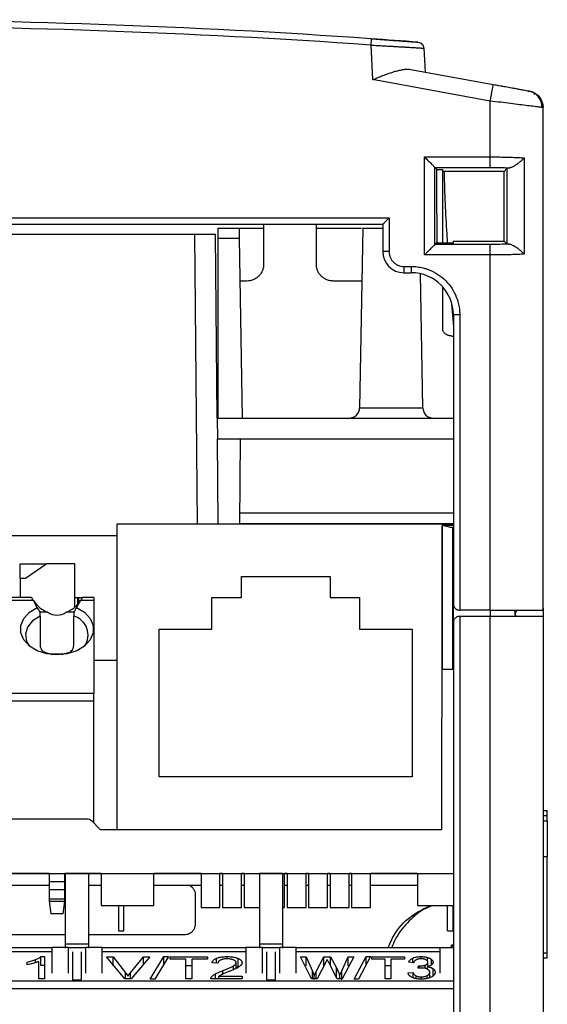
# Model space of a CAD drawing. Header units: inches. Extents: x 0 to 559, y 0 to 432.
# Tile 11 of 28: x 221 to 246, y 173 to 220. Entities that reach past the tile are written whole.
import ezdxf

# ---------------------------------------------------------------- set-up
doc = ezdxf.new("R2010")
doc.units = ezdxf.units.IN
doc.header["$LTSCALE"] = 10
doc.header["$MEASUREMENT"] = 0

msp = doc.modelspace()

# ---------------------------------------------------------------- linework, layer by layer
for p, q in [((237.38, 218.392), (237.466, 216.752)), ((239.892, 218.246), (239.951, 217.113)), ((239.277, 217.236), (243.191, 216.524)), ((243.048, 215.737), (237.466, 216.752)), ((244.526, 216.281), (244.677, 216.254)), ((244.807, 216.23), (244.891, 216.215)), ((244.884, 216.201), (244.838, 216.17)), ((244.891, 216.215), (245.029, 216.164)), ((243.048, 213.089), (243.048, 215.737)), ((245.548, 215.428), (245.456, 215.439)), ((245.537, 215.428), (245.537, 215.55)), ((245.548, 191.596), (245.548, 215.428)), ((239.923, 213.089), (243.048, 213.089)), ((239.925, 208.44), (239.923, 213.089)), ((244.654, 213.044), (244.65, 208.477)), ((240.42, 212.591), (243.048, 212.591)), ((240.423, 208.939), (240.42, 212.591)), ((240.514, 212.488), (240.42, 212.591)), ((240.515, 210.396), (240.514, 212.488)), ((240.514, 212.488), (240.782, 212.488)), ((240.782, 212.488), (240.782, 212.396)), ((243.834, 212.546), (243.698, 212.396)), ((243.834, 212.546), (243.832, 208.975)), ((243.699, 212.396), (240.782, 212.396)), ((240.782, 212.396), (240.782, 209.022)), ((243.698, 209.096), (243.698, 212.396)), ((184.848, 210.196), (238.248, 210.196)), ((238.248, 210.196), (238.248, 208.596)), ((240.515, 210.396), (240.515, 209.022)), ((185.148, 209.896), (237.948, 209.896)), ((230.148, 209.704), (231.148, 209.704)), ((231.148, 209.704), (232.298, 209.704)), ((232.298, 209.896), (232.298, 208.004)), ((234.798, 208.004), (234.798, 209.896)), ((234.798, 209.704), (236.94, 209.704)), ((236.998, 209.709), (236.849, 201.189)), ((237.948, 209.896), (237.948, 208.596)), ((230.022, 209.404), (218.548, 209.404)), ((229.022, 209.404), (229.142, 195.696)), ((230.098, 200.704), (230.022, 209.404)), ((231.156, 209.213), (230.148, 209.213)), ((230.148, 200.704), (230.148, 209.213)), ((231.301, 200.704), (231.156, 209.213)), ((240.515, 209.022), (240.423, 208.939)), ((243.048, 208.939), (240.423, 208.939)), ((240.515, 209.022), (241.298, 209.022)), ((241.298, 209.096), (243.698, 209.096)), ((241.298, 209.022), (241.298, 209.096)), ((243.698, 209.096), (243.832, 208.975)), ((243.048, 208.44), (239.925, 208.44)), ((243.048, 191.596), (243.048, 208.44)), ((238.948, 207.896), (239.298, 207.896)), ((238.948, 207.896), (238.948, 207.596)), ((239.298, 207.896), (239.298, 207.596)), ((238.948, 207.596), (239.298, 207.596)), ((239.846, 201.196), (239.735, 207.547)), ((231.498, 207.204), (231.191, 207.204)), ((236.954, 207.204), (235.598, 207.204)), ((240.782, 206.936), (240.782, 204.86)), ((241.203, 206.105), (241.298, 205.054)), ((241.298, 205.596), (241.298, 191.896)), ((241.598, 205.596), (241.298, 205.596)), ((241.598, 205.596), (241.598, 191.596)), ((241.223, 204.596), (241.298, 204.596)), ((236.849, 201.196), (239.846, 201.196)), ((230.098, 200.704), (230.106, 199.704)), ((230.098, 200.704), (241.298, 200.704)), ((231.198, 199.704), (230.106, 199.704)), ((230.141, 195.696), (230.106, 199.704)), ((231.177, 195.696), (231.198, 199.704)), ((241.298, 199.704), (231.198, 199.704)), ((241.298, 196.204), (231.179, 196.204)), ((225.348, 181.204), (225.348, 195.696)), ((225.348, 195.696), (241.298, 195.696)), ((231.177, 195.704), (241.298, 195.704)), ((240.772, 195.604), (240.76, 188.804)), ((240.765, 191.804), (240.772, 195.604)), ((241.298, 195.604), (240.86, 195.604)), ((241.248, 195.528), (241.248, 188.804)), ((206.548, 195.139), (225.348, 195.139)), ((220.748, 193.796), (222.009, 193.796)), ((220.748, 193.096), (220.748, 193.796)), ((222.009, 193.796), (221.009, 193.096)), ((223.348, 193.796), (222.009, 193.796)), ((223.348, 191.749), (223.348, 193.796)), ((220.748, 193.096), (220.748, 192.196)), ((221.009, 193.096), (220.748, 193.096)), ((231.248, 193.196), (235.448, 193.196)), ((231.248, 192.196), (231.248, 193.196)), ((235.448, 193.196), (235.448, 192.196)), ((221.378, 192.049), (220.117, 192.049)), ((221.294, 192.196), (220.202, 192.196)), ((221.564, 191.726), (221.378, 192.049)), ((223.348, 192.196), (223.478, 192.196)), ((223.617, 192.049), (223.431, 191.726)), ((223.478, 192.196), (223.531, 192.196)), ((223.531, 192.196), (223.702, 192.196)), ((223.538, 191.996), (223.538, 191.949)), ((223.573, 191.996), (223.538, 191.996)), ((224.248, 192.049), (223.617, 192.049)), ((224.248, 192.196), (223.702, 192.196)), ((224.248, 192.196), (224.248, 192.049)), ((224.248, 192.049), (224.248, 187.642)), ((229.848, 190.696), (229.848, 192.196)), ((229.848, 192.196), (231.248, 192.196)), ((235.448, 192.196), (236.848, 192.196)), ((236.848, 192.196), (236.848, 190.696)), ((241.298, 191.005), (241.298, 192.304)), ((222.058, 191.496), (221.698, 191.496)), ((240.747, 181.204), (240.765, 191.804)), ((243.048, 191.596), (241.598, 191.596)), ((243.048, 191.596), (243.048, 191.304)), ((244.248, 191.304), (244.203, 191.596)), ((244.298, 191.596), (244.223, 191.462)), ((244.223, 191.462), (244.248, 191.304)), ((221.698, 191.31), (221.698, 189.99)), ((223.298, 189.99), (223.298, 191.31)), ((241.298, 191.004), (241.298, 165.364)), ((241.598, 191.304), (241.598, 165.364)), ((243.048, 191.304), (241.598, 191.304)), ((243.048, 147.034), (243.048, 191.304)), ((245.548, 191.304), (245.548, 165.364)), ((227.348, 190.696), (229.848, 190.696)), ((227.348, 183.696), (227.348, 190.696)), ((236.848, 190.696), (239.348, 190.696)), ((239.348, 190.696), (239.348, 183.696)), ((225.348, 189.204), (224.248, 189.204)), ((241.248, 188.804), (241.298, 188.804)), ((224.248, 187.642), (182.337, 187.642)), ((224.248, 187.289), (182.338, 187.289)), ((224.248, 187.289), (224.248, 187.642)), ((224.248, 181.504), (224.248, 187.289)), ((239.348, 183.696), (227.348, 183.696)), ((245.548, 182.104), (245.748, 182.094)), ((182.348, 181.704), (223.924, 181.704)), ((245.548, 181.854), (245.748, 181.854)), ((224.135, 181.616), (224.548, 181.204)), ((224.548, 181.204), (240.747, 181.204)), ((245.548, 181.604), (245.748, 181.615)), ((245.748, 179.905), (245.548, 179.904)), ((245.748, 175.354), (245.748, 179.905)), ((181.798, 179.114), (241.298, 179.114)), ((222.123, 179.104), (219.373, 179.104)), ((222.123, 179.104), (222.123, 178.722)), ((222.873, 178.722), (222.873, 179.104)), ((222.898, 179.104), (222.873, 179.104)), ((223.998, 179.104), (222.898, 179.104)), ((222.898, 175.757), (222.898, 179.104)), ((223.998, 179.104), (223.998, 175.757)), ((224.598, 179.104), (223.998, 179.104)), ((224.598, 179.114), (224.598, 177.596)), ((227.098, 177.596), (227.098, 179.114)), ((229.328, 179.104), (227.098, 179.104)), ((229.328, 179.114), (229.328, 177.496)), ((230.228, 177.496), (230.228, 179.114)), ((230.348, 179.104), (230.228, 179.104)), ((230.286, 179.104), (230.348, 179.104)), ((230.348, 179.114), (230.348, 177.496)), ((231.248, 177.496), (231.248, 179.114)), ((231.368, 179.104), (231.248, 179.104)), ((231.368, 179.114), (231.368, 177.496)), ((233.198, 179.104), (232.098, 179.104)), ((232.098, 179.104), (232.098, 175.757)), ((232.268, 179.104), (232.268, 179.114)), ((232.388, 179.114), (232.388, 179.104)), ((233.198, 179.104), (233.198, 175.757)), ((233.288, 177.496), (233.288, 179.114)), ((233.408, 179.104), (233.288, 179.104)), ((233.408, 179.114), (233.408, 177.496)), ((234.308, 177.496), (234.308, 179.114)), ((234.428, 179.104), (234.308, 179.104)), ((234.428, 179.114), (234.428, 177.496)), ((235.328, 177.496), (235.328, 179.114)), ((235.448, 179.104), (235.328, 179.104)), ((235.448, 179.114), (235.448, 177.496)), ((236.348, 177.496), (236.348, 179.114)), ((236.468, 179.104), (236.348, 179.104)), ((236.468, 179.114), (236.468, 177.496)), ((237.368, 177.496), (237.368, 179.114)), ((239.598, 179.104), (237.368, 179.104)), ((239.598, 179.114), (239.598, 177.596)), ((219.373, 178.564), (222.123, 178.564)), ((222.873, 178.722), (222.123, 178.722)), ((222.123, 178.722), (222.123, 178.359)), ((222.123, 178.359), (222.123, 177.907)), ((222.123, 178.359), (222.873, 178.359)), ((222.873, 178.359), (222.873, 178.722)), ((222.873, 177.907), (222.873, 178.359)), ((223.998, 178.564), (224.598, 178.564)), ((227.098, 178.564), (229.328, 178.564)), ((230.228, 178.564), (230.348, 178.564)), ((231.248, 178.564), (231.368, 178.564)), ((233.288, 178.564), (233.408, 178.564)), ((234.308, 178.564), (234.428, 178.564)), ((235.328, 178.564), (235.448, 178.564)), ((236.348, 178.564), (236.468, 178.564)), ((237.368, 178.564), (239.598, 178.564)), ((222.123, 177.907), (222.873, 177.907)), ((222.123, 177.907), (222.123, 177.796)), ((222.873, 177.796), (222.873, 177.907)), ((229.051, 178.103), (229.052, 176.703)), ((222.123, 177.796), (222.873, 177.796)), ((222.123, 177.796), (222.202, 177.196)), ((222.794, 177.196), (222.873, 177.796)), ((224.598, 177.596), (227.098, 177.596)), ((225.423, 177.596), (225.423, 176.396)), ((225.673, 176.396), (225.673, 177.596)), ((229.328, 177.496), (229.778, 177.496)), ((229.778, 177.496), (230.228, 177.496)), ((230.348, 177.496), (230.798, 177.496)), ((230.798, 177.496), (231.248, 177.496)), ((231.368, 177.496), (231.818, 177.496)), ((231.818, 177.496), (232.098, 177.496)), ((233.198, 177.496), (233.288, 177.496)), ((233.408, 177.496), (233.858, 177.496)), ((233.858, 177.496), (234.308, 177.496)), ((234.428, 177.496), (234.878, 177.496)), ((234.878, 177.496), (235.328, 177.496)), ((235.448, 177.496), (235.898, 177.496)), ((235.898, 177.496), (236.348, 177.496)), ((236.468, 177.496), (236.918, 177.496)), ((236.918, 177.496), (237.368, 177.496)), ((239.598, 177.596), (241.298, 177.596)), ((241.023, 176.396), (241.023, 177.596)), ((241.273, 177.596), (241.273, 176.396)), ((222.794, 177.196), (222.202, 177.196)), ((222.898, 176.2), (214.798, 176.2)), ((228.548, 176.2), (223.998, 176.2)), ((225.423, 176.396), (225.673, 176.396)), ((241.023, 176.396), (241.273, 176.396)), ((215.448, 175.604), (222.248, 175.604)), ((223.048, 175.604), (222.248, 175.604)), ((222.248, 175.604), (222.248, 174.391)), ((223.998, 175.757), (222.898, 175.757)), ((223.048, 174.391), (223.048, 175.604)), ((223.048, 175.604), (223.848, 175.604)), ((224.648, 175.604), (223.848, 175.604)), ((223.848, 175.604), (223.848, 174.391)), ((224.648, 174.391), (224.648, 175.604)), ((224.648, 175.604), (231.448, 175.604)), ((232.248, 175.604), (231.448, 175.604)), ((231.448, 175.604), (231.448, 174.391)), ((233.198, 175.757), (232.098, 175.757)), ((232.248, 174.391), (232.248, 175.604)), ((232.248, 175.604), (233.048, 175.604)), ((233.848, 175.604), (233.048, 175.604)), ((233.048, 175.604), (233.048, 174.391)), ((233.848, 174.391), (233.848, 175.604)), ((233.848, 175.604), (240.648, 175.604)), ((240.648, 175.604), (241.298, 175.604)), ((240.648, 175.604), (240.648, 174.391)), ((241.2, 175.604), (241.2, 175.709)), ((241.2, 175.709), (241.298, 175.646)), ((241.298, 175.709), (241.2, 175.709)), ((222.248, 175.389), (215.448, 175.389)), ((221.731, 175.169), (221.908, 175.169)), ((221.731, 174.742), (221.731, 175.169)), ((221.908, 175.169), (221.908, 174.12)), ((223.248, 174.045), (223.248, 175.389)), ((223.648, 175.389), (223.648, 174.045)), ((231.448, 175.389), (224.648, 175.389)), ((224.848, 175.165), (225.169, 175.165)), ((225.716, 174.12), (224.848, 175.165)), ((225.169, 175.165), (225.751, 174.406)), ((225.169, 174.738), (225.169, 175.165)), ((225.989, 174.406), (226.594, 175.165)), ((226.897, 175.165), (226.02, 174.12)), ((226.594, 175.165), (226.897, 175.165)), ((226.594, 174.804), (226.594, 175.165)), ((226.921, 174.102), (227.571, 175.182)), ((227.791, 175.182), (227.143, 174.102)), ((227.571, 175.182), (227.791, 175.182)), ((227.571, 174.756), (227.571, 175.182)), ((227.864, 175.165), (229.639, 175.165)), ((227.864, 175.041), (227.864, 175.165)), ((229.639, 175.165), (229.639, 175.041)), ((230.067, 174.856), (230.067, 175.091)), ((230.576, 175.063), (230.576, 175.169)), ((231.086, 174.659), (231.086, 175.086)), ((232.448, 174.045), (232.448, 175.389)), ((232.848, 175.389), (232.848, 174.045)), ((240.648, 175.389), (233.848, 175.389)), ((234.048, 175.165), (234.314, 175.165)), ((234.568, 174.12), (234.048, 175.165)), ((234.314, 175.165), (234.612, 174.48)), ((234.314, 174.738), (234.314, 175.165)), ((234.783, 174.459), (235.156, 175.165)), ((235.156, 175.165), (235.469, 175.165)), ((235.156, 174.738), (235.156, 175.165)), ((235.469, 175.165), (235.75, 174.636)), ((235.469, 174.738), (235.469, 175.165)), ((236, 174.493), (236.307, 175.165)), ((236.568, 175.165), (236.03, 174.12)), ((236.307, 175.165), (236.568, 175.165)), ((236.307, 174.738), (236.307, 175.165)), ((236.599, 174.102), (237.167, 175.182)), ((237.359, 175.182), (236.792, 174.102)), ((237.167, 175.182), (237.359, 175.182)), ((237.167, 174.756), (237.167, 175.182)), ((237.424, 175.165), (238.977, 175.165)), ((237.424, 175.041), (237.424, 175.165)), ((238.977, 175.165), (238.977, 175.041)), ((239.372, 174.88), (239.371, 175.098)), ((239.761, 175.063), (239.76, 175.169)), ((240.056, 175.132), (240.056, 174.971)), ((245.544, 175.104), (245.751, 175.115)), ((245.548, 175.354), (245.748, 175.354)), ((221.083, 174.783), (221.083, 174.907)), ((221.487, 174.888), (221.486, 175.029)), ((221.633, 174.12), (221.633, 174.937)), ((221.908, 174.742), (221.731, 174.742)), ((228.602, 175.041), (227.864, 175.041)), ((228.602, 174.12), (228.602, 175.041)), ((228.898, 174.738), (228.602, 174.738)), ((228.898, 175.041), (228.898, 174.12)), ((229.639, 175.041), (228.898, 175.041)), ((230.131, 174.853), (229.849, 174.867)), ((230.863, 174.553), (230.863, 174.727)), ((230.992, 174.609), (230.992, 174.882)), ((231.086, 174.659), (230.992, 174.692)), ((235.246, 174.911), (234.832, 174.12)), ((235.78, 174.12), (235.367, 174.916)), ((235.75, 174.209), (235.75, 174.636)), ((238.069, 175.041), (237.424, 175.041)), ((238.069, 174.12), (238.069, 175.041)), ((238.329, 174.738), (238.069, 174.738)), ((238.329, 175.041), (238.329, 174.12)), ((238.977, 175.041), (238.329, 175.041)), ((239.412, 174.875), (239.171, 174.898)), ((239.622, 174.614), (239.648, 174.727)), ((239.687, 174.62), (239.687, 174.726)), ((239.964, 174.609), (239.963, 174.769)), ((240.064, 174.572), (240.064, 174.686)), ((240.087, 174.693), (240.087, 174.9)), ((240.262, 174.772), (240.262, 175.032)), ((225.751, 174.124), (225.751, 174.406)), ((225.989, 174.126), (225.989, 174.406)), ((230.009, 174.12), (230.009, 174.348)), ((230.179, 174.243), (231.277, 174.243)), ((230.179, 174.12), (230.179, 174.243)), ((230.37, 174.345), (230.37, 174.506)), ((231.277, 174.243), (231.277, 174.12)), ((234.612, 174.122), (234.612, 174.48)), ((234.695, 174.089), (234.695, 174.266)), ((234.783, 174.12), (234.783, 174.459)), ((235.902, 174.266), (235.902, 174.12)), ((236, 174.066), (236, 174.493)), ((239.147, 174.396), (239.388, 174.413)), ((239.388, 174.186), (239.388, 174.413)), ((239.528, 174.123), (239.528, 174.255)), ((239.771, 174.101), (239.771, 174.208)), ((240.058, 174.132), (240.058, 174.27)), ((240.175, 174.168), (240.175, 174.426)), ((240.334, 174.265), (240.334, 174.597)), ((241.298, 173.999), (187.798, 173.999)), ((221.908, 174.12), (221.633, 174.12)), ((223.648, 174.045), (223.248, 174.045)), ((226.02, 174.12), (225.716, 174.12)), ((227.143, 174.102), (226.921, 174.102)), ((228.898, 174.12), (228.602, 174.12)), ((231.277, 174.12), (229.797, 174.12)), ((232.848, 174.045), (232.448, 174.045)), ((234.832, 174.12), (234.568, 174.12)), ((236.03, 174.12), (235.78, 174.12)), ((236.792, 174.102), (236.599, 174.102)), ((238.329, 174.12), (238.069, 174.12)), ((241.298, 173.634), (187.798, 173.635))]:
    msp.add_line(p, q)
at = {"flags": 128}
for points in [[(221.378, 192.049), (221.342, 192.111), (221.316, 192.158), (221.299, 192.186), (221.294, 192.196)], [(223.702, 192.196), (223.696, 192.186), (223.68, 192.158), (223.653, 192.111), (223.617, 192.049)], [(222.498, 189.472), (222.01, 189.521), (221.561, 189.666), (221.189, 189.895), (220.923, 190.188), (220.784, 190.523), (220.785, 190.871), (220.924, 191.206), (221.191, 191.499), (221.564, 191.726)], [(223.431, 191.726), (223.804, 191.499), (224.071, 191.206), (224.211, 190.871), (224.211, 190.523), (224.073, 190.188), (223.807, 189.895), (223.434, 189.666), (222.986, 189.521), (222.498, 189.472)], [(223.298, 191.496), (223.292, 191.496), (223.273, 191.496), (223.243, 191.496), (223.202, 191.496), (223.15, 191.496), (223.088, 191.496), (223.017, 191.496), (222.938, 191.496)], [(221.698, 191.31), (221.337, 191.085), (221.096, 190.79), (220.999, 190.456), (221.057, 190.118), (221.189, 189.895)]]:
    msp.add_lwpolyline(points, dxfattribs=at)
for centre, radius, start, end in [((211.548, -150.404), 370, 85.9932, 94.0068), ((211.548, -150.404), 369.7, 85.9932, 94.0068), ((211.548, -150.404), 370, 85.64955, 85.9932), ((238.948, 208.596), 1, 180, 270), ((239.298, 205.596), 2, 0, 90), ((236.349, 201.204), 0.5, 270, 358.9885), ((240.346, 201.204), 0.5, 180.9718, 270), ((222.498, 192.164), 0.8, 236.6379, 303.3622), ((223.053, 190.423), 0.92, 324.9476, 74.6047)]:
    msp.add_arc(centre, radius, start, end)
for centre, major_axis, ratio, start_param, end_param in [((222.498, 193.191), (0, 1.779), 0.816497, 2.267626, 2.83382), ((222.498, 193.191), (0, 1.779), 0.816497, 3.449365, 4.015559), ((223.478, 191.696), (0, 0.5), 0.034921, 5.126844, 6.283234), ((223.531, 191.996), (0, 0.2), 0.034921, 4.712389, 6.283185), ((222.498, 187.396), (0, 2.121), 0.707107, 0, 0.172847), ((222.498, 187.396), (0, 2.121), 0.707107, 6.110339, 6.283185)]:
    msp.add_ellipse(centre, major_axis=major_axis, ratio=ratio, start_param=start_param, end_param=end_param)
for points, knots in [([(237.401, 218.691), (237.401, 218.691), (237.399, 218.662), (237.391, 218.545), (237.385, 218.463), (237.38, 218.392)], [0, 0, 0, 0, 0.5, 0.5, 1, 1, 1, 1]), ([(237.401, 218.691), (237.449, 218.688), (237.545, 218.681), (237.687, 218.671), (237.829, 218.661), (237.969, 218.651), (238.108, 218.641), (238.337, 218.625), (238.64, 218.602), (238.979, 218.577), (239.256, 218.557), (239.437, 218.543), (239.546, 218.535), (239.604, 218.53), (239.611, 218.53), (239.615, 218.53)], [0, 0, 0, 0, 0.041489, 0.082841, 0.124233, 0.165845, 0.207852, 0.250424, 0.377451, 0.502958, 0.627371, 0.754066, 0.837076, 0.918581, 1, 1, 1, 1]), ([(239.615, 218.53), (239.687, 218.524), (239.756, 218.492), (239.857, 218.388), (239.888, 218.318), (239.892, 218.246)], [0, 0, 0, 0, 0.5, 0.5, 1, 1, 1, 1]), ([(237.38, 218.392), (237.433, 218.389), (237.537, 218.383), (237.69, 218.375), (237.836, 218.366), (237.975, 218.359), (238.108, 218.351), (238.233, 218.344), (238.351, 218.337), (238.462, 218.331), (238.565, 218.325), (238.662, 218.319), (238.752, 218.314), (238.834, 218.309), (238.911, 218.305), (238.981, 218.301), (239.045, 218.297), (239.104, 218.293), (239.223, 218.286), (239.39, 218.276), (239.576, 218.265), (239.72, 218.256), (239.819, 218.25), (239.88, 218.247), (239.888, 218.246), (239.891, 218.246)], [0, 0, 0, 0, 0.040278, 0.079223, 0.116816, 0.153053, 0.187939, 0.221478, 0.253673, 0.284526, 0.314038, 0.342208, 0.369034, 0.394516, 0.418652, 0.441445, 0.462892, 0.482995, 0.501753, 0.589721, 0.675723, 0.759742, 0.841783, 0.921878, 1, 1, 1, 1]), ([(237.466, 216.752), (237.517, 216.772), (237.613, 216.811), (237.745, 216.864), (237.856, 216.908), (238.01, 216.968), (238.2, 217.039), (238.43, 217.117), (238.638, 217.177), (238.828, 217.221), (238.997, 217.245), (239.146, 217.253), (239.234, 217.241), (239.277, 217.236)], [0, 0, 0, 0, 0.078202, 0.145855, 0.202959, 0.249515, 0.382693, 0.499694, 0.614676, 0.721659, 0.82112, 0.913654, 1, 1, 1, 1]), ([(243.048, 215.737), (243.085, 215.943), (243.122, 216.148), (243.175, 216.439), (243.191, 216.524), (243.191, 216.524)], [0, 0, 0, 0, 0.5, 0.5, 1, 1, 1, 1]), ([(244.426, 216.286), (244.357, 216.299), (244.159, 216.335), (243.727, 216.414), (243.368, 216.479), (243.189, 216.512)], [0, 0, 0, 0, 0.210386, 0.605171, 1, 1, 1, 1]), ([(243.191, 216.524), (243.416, 216.483), (243.866, 216.402), (244.219, 216.337), (244.396, 216.305)], [0, 0, 0, 0, 0.499361, 1, 1, 1, 1]), ([(244.894, 216.201), (244.815, 216.216), (244.698, 216.237), (244.492, 216.274), (244.426, 216.286)], [0, 0, 0, 0, 0.681597, 1, 1, 1, 1]), ([(244.891, 216.215), (245.071, 216.182), (245.239, 216.085), (245.476, 215.806), (245.545, 215.624), (245.548, 215.441)], [0, 0, 0, 0, 0.5, 0.5, 1, 1, 1, 1]), ([(245.135, 216.042), (245.142, 216.068), (245.157, 216.117), (245.07, 216.158), (245.028, 216.177)], [0, 0, 0, 0, 0.517236, 1, 1, 1, 1]), ([(245.456, 215.439), (245.436, 215.442), (245.395, 215.447), (245.145, 215.478), (244.733, 215.529), (244.029, 215.616), (243.375, 215.697), (243.048, 215.737)], [0, 0, 0, 0, 0.135948, 0.280307, 0.428634, 0.713682, 1, 1, 1, 1]), ([(245.494, 215.438), (245.496, 215.462), (245.504, 215.568), (245.447, 215.753), (245.324, 215.969), (245.192, 216.068), (245.127, 216.117)], [0, 0, 0, 0, 0.090606, 0.389005, 0.697006, 1, 1, 1, 1]), ([(239.923, 213.089), (239.923, 213.089), (239.996, 213.016), (240.119, 212.889), (240.256, 212.755), (240.333, 212.678), (240.377, 212.634), (240.408, 212.603), (240.416, 212.595), (240.42, 212.591)], [0, 0, 0, 0, 0.000304, 0.341252, 0.580176, 0.698366, 0.806582, 0.906442, 1, 1, 1, 1]), ([(243.048, 212.591), (243.048, 212.603), (243.048, 212.662), (243.048, 212.844), (243.048, 212.966), (243.048, 213.089)], [0, 0, 0, 0, 0.5, 0.5, 1, 1, 1, 1]), ([(243.048, 213.089), (243.099, 213.089), (243.201, 213.089), (243.354, 213.087), (243.507, 213.086), (243.66, 213.083), (243.811, 213.08), (243.96, 213.075), (244.107, 213.071), (244.251, 213.065), (244.391, 213.059), (244.526, 213.052), (244.611, 213.046), (244.654, 213.044)], [0, 0, 0, 0, 0.087402, 0.1755, 0.264295, 0.35379, 0.443986, 0.534886, 0.626492, 0.718804, 0.811825, 0.905556, 1, 1, 1, 1]), ([(243.938, 212.571), (243.95, 212.573), (243.974, 212.577), (244.018, 212.591), (244.069, 212.61), (244.126, 212.638), (244.189, 212.672), (244.265, 212.718), (244.355, 212.778), (244.459, 212.856), (244.564, 212.947), (244.624, 213.011), (244.654, 213.044)], [0, 0, 0, 0, 0.059073, 0.122457, 0.190796, 0.264707, 0.344769, 0.431506, 0.54758, 0.689886, 0.844527, 1, 1, 1, 1]), ([(243.048, 212.591), (243.086, 212.591), (243.163, 212.591), (243.278, 212.59), (243.392, 212.588), (243.505, 212.586), (243.616, 212.583), (243.726, 212.58), (243.834, 212.576), (243.903, 212.573), (243.938, 212.571)], [0, 0, 0, 0, 0.1250041, 0.250006, 0.3750039, 0.4999958, 0.6249136, 0.749835, 0.8749176, 1, 1, 1, 1]), ([(240.853, 212.396), (240.855, 212.313), (240.882, 211.268), (240.932, 210.143), (241.001, 209.102), (241.006, 209.022)], [0, 0, 0, 0, 0.0731008, 0.9284511, 1, 1, 1, 1]), ([(238.248, 210.196), (238.231, 210.179), (238.2, 210.148), (238.16, 210.108), (238.118, 210.066), (238.075, 210.023), (238.026, 209.974), (237.984, 209.932), (237.953, 209.902), (237.95, 209.898), (237.948, 209.896)], [0, 0, 0, 0, 0.124951, 0.226573, 0.304872, 0.445026, 0.566778, 0.727332, 0.869758, 1, 1, 1, 1]), ([(230.148, 209.213), (230.148, 209.234), (230.148, 209.275), (230.148, 209.336), (230.148, 209.407), (230.148, 209.485), (230.148, 209.563), (230.148, 209.627), (230.148, 209.671), (230.148, 209.699), (230.148, 209.703), (230.148, 209.704)], [0, 0, 0, 0, 0.0796705, 0.1593826, 0.240362, 0.3687192, 0.5000676, 0.628426, 0.7597758, 0.8791647, 1, 1, 1, 1]), ([(231.156, 209.213), (231.156, 209.236), (231.155, 209.281), (231.154, 209.347), (231.153, 209.408), (231.152, 209.464), (231.151, 209.514), (231.15, 209.558), (231.15, 209.595), (231.149, 209.627), (231.149, 209.653), (231.148, 209.673), (231.148, 209.688), (231.148, 209.697), (231.148, 209.703), (231.148, 209.704), (231.148, 209.704)], [0, 0, 0, 0, 0.089013, 0.175321, 0.258926, 0.339825, 0.418019, 0.493508, 0.566291, 0.636369, 0.70374, 0.768405, 0.830364, 0.889616, 0.946161, 1, 1, 1, 1]), ([(237.015, 209.704), (237.01, 209.704), (236.99, 209.704), (237.118, 209.704), (237.389, 209.704), (237.69, 209.704), (237.895, 209.704), (237.948, 209.704)], [0, 0, 0, 0, 0.087051, 0.359664, 0.632277, 0.904891, 1, 1, 1, 1]), ([(239.925, 208.44), (239.944, 208.46), (239.982, 208.497), (240.034, 208.55), (240.081, 208.596), (240.138, 208.653), (240.203, 208.718), (240.275, 208.79), (240.334, 208.849), (240.38, 208.895), (240.412, 208.927), (240.419, 208.935), (240.423, 208.939)], [0, 0, 0, 0, 0.091375, 0.173326, 0.245861, 0.308985, 0.448996, 0.570068, 0.6917, 0.802686, 0.904726, 1, 1, 1, 1]), ([(243.048, 208.44), (243.048, 208.565), (243.048, 208.689), (243.048, 208.871), (243.048, 208.929), (243.048, 208.939)], [0, 0, 0, 0, 0.5, 0.5, 1, 1, 1, 1]), ([(244.65, 208.477), (244.635, 208.493), (244.606, 208.526), (244.558, 208.574), (244.507, 208.621), (244.437, 208.68), (244.352, 208.744), (244.25, 208.814), (244.153, 208.872), (244.063, 208.916), (243.988, 208.945), (243.948, 208.952), (243.93, 208.955)], [0, 0, 0, 0, 0.076976, 0.153826, 0.23047, 0.306827, 0.446033, 0.565749, 0.694244, 0.808063, 0.909231, 1, 1, 1, 1]), ([(238.248, 208.596), (238.177, 208.596), (238.094, 208.596), (237.977, 208.596), (237.948, 208.596), (237.948, 208.596)], [0, 0, 0, 0, 0.5, 0.5, 1, 1, 1, 1]), ([(238.248, 208.596), (238.248, 208.573), (238.25, 208.528), (238.26, 208.46), (238.277, 208.393), (238.308, 208.307), (238.362, 208.204), (238.449, 208.098), (238.555, 208.01), (238.677, 207.946), (238.81, 207.903), (238.902, 207.898), (238.948, 207.896)], [0, 0, 0, 0, 0.061979, 0.123884, 0.186333, 0.249928, 0.375393, 0.49995, 0.623757, 0.748939, 0.874502, 1, 1, 1, 1]), ([(244.65, 208.477), (244.607, 208.475), (244.522, 208.471), (244.387, 208.465), (244.248, 208.46), (244.104, 208.455), (243.958, 208.451), (243.809, 208.448), (243.658, 208.445), (243.506, 208.443), (243.353, 208.442), (243.2, 208.441), (243.098, 208.44), (243.048, 208.44)], [0, 0, 0, 0, 0.0944177, 0.1881302, 0.2811386, 0.373444, 0.4650477, 0.5559507, 0.6461543, 0.7356598, 0.8244684, 0.9125813, 1, 1, 1, 1]), ([(232.298, 208.004), (232.297, 207.979), (232.296, 207.929), (232.285, 207.854), (232.267, 207.781), (232.233, 207.682), (232.171, 207.562), (232.067, 207.435), (231.94, 207.331), (231.798, 207.258), (231.649, 207.212), (231.548, 207.207), (231.498, 207.204)], [0, 0, 0, 0, 0.060244, 0.120002, 0.179812, 0.240212, 0.369957, 0.500129, 0.629875, 0.760047, 0.879919, 1, 1, 1, 1]), ([(235.598, 207.204), (235.572, 207.205), (235.522, 207.206), (235.448, 207.217), (235.374, 207.235), (235.275, 207.269), (235.155, 207.331), (235.028, 207.435), (234.924, 207.562), (234.851, 207.704), (234.806, 207.853), (234.8, 207.954), (234.798, 208.004)], [0, 0, 0, 0, 0.060244, 0.120002, 0.179812, 0.240212, 0.369957, 0.500129, 0.629875, 0.760047, 0.879919, 1, 1, 1, 1]), ([(239.298, 207.896), (239.346, 207.895), (239.442, 207.893), (239.586, 207.879), (239.728, 207.857), (239.869, 207.825), (240.008, 207.785), (240.246, 207.699), (240.569, 207.532), (240.934, 207.234), (241.234, 206.868), (241.423, 206.502), (241.531, 206.17), (241.588, 205.885), (241.594, 205.693), (241.598, 205.596)], [0, 0, 0, 0, 0.040196, 0.080115, 0.119914, 0.159755, 0.199795, 0.240193, 0.36973, 0.50005, 0.629531, 0.759907, 0.839944, 0.919544, 1, 1, 1, 1]), ([(241.223, 204.596), (241.2, 204.597), (241.153, 204.599), (241.082, 204.614), (241.012, 204.641), (240.944, 204.678), (240.881, 204.728), (240.825, 204.788), (240.797, 204.836), (240.782, 204.86)], [0, 0, 0, 0, 0.129378, 0.263249, 0.401614, 0.544471, 0.691822, 0.843665, 1, 1, 1, 1]), ([(240.86, 195.604), (240.871, 195.604), (240.894, 195.602), (240.934, 195.593), (240.978, 195.581), (241.044, 195.562), (241.133, 195.535), (241.211, 195.53), (241.248, 195.528)], [0, 0, 0, 0, 0.120896, 0.242616, 0.366526, 0.493923, 0.758717, 1, 1, 1, 1]), ([(241.298, 191.896), (241.298, 191.879), (241.3, 191.848), (241.31, 191.808), (241.326, 191.766), (241.35, 191.723), (241.392, 191.674), (241.448, 191.632), (241.521, 191.602), (241.573, 191.598), (241.598, 191.596)], [0, 0, 0, 0, 0.124951, 0.226573, 0.304872, 0.445026, 0.566778, 0.727332, 0.869758, 1, 1, 1, 1]), ([(243.048, 191.596), (243.375, 191.596), (243.702, 191.596), (244.307, 191.596), (244.584, 191.596), (245.047, 191.596), (245.232, 191.596), (245.483, 191.596), (245.548, 191.596), (245.548, 191.596)], [0, 0, 0, 0, 0.25, 0.25, 0.5, 0.5, 0.75, 0.75, 1, 1, 1, 1]), ([(245.548, 191.685), (245.548, 191.661), (245.548, 191.614), (245.548, 191.551), (245.548, 191.495), (245.548, 191.445), (245.548, 191.393), (245.548, 191.345), (245.548, 191.311), (245.548, 191.306), (245.548, 191.304)], [0, 0, 0, 0, 0.100561, 0.20023, 0.299627, 0.39938, 0.500108, 0.667107, 0.832769, 1, 1, 1, 1]), ([(241.598, 191.304), (241.583, 191.304), (241.552, 191.302), (241.508, 191.291), (241.464, 191.274), (241.423, 191.25), (241.384, 191.217), (241.348, 191.175), (241.322, 191.126), (241.302, 191.068), (241.299, 191.028), (241.298, 191.004)], [0, 0, 0, 0, 0.07789, 0.159257, 0.245661, 0.338407, 0.438554, 0.560839, 0.703071, 0.825112, 1, 1, 1, 1]), ([(245.548, 191.304), (245.548, 191.304), (245.483, 191.304), (245.232, 191.304), (245.047, 191.304), (244.584, 191.304), (244.307, 191.304), (243.702, 191.304), (243.375, 191.304), (243.048, 191.304)], [0, 0, 0, 0, 0.25, 0.25, 0.5, 0.5, 0.75, 0.75, 1, 1, 1, 1]), ([(221.698, 189.99), (221.698, 189.908), (221.71, 189.834), (221.771, 189.704), (221.822, 189.651), (221.966, 189.575), (222.058, 189.551), (222.265, 189.523), (222.381, 189.517), (222.498, 189.517)], [0, 0, 0, 0, 0.25, 0.25, 0.5, 0.5, 0.75, 0.75, 1, 1, 1, 1]), ([(222.498, 189.517), (222.614, 189.517), (222.729, 189.523), (222.937, 189.551), (223.029, 189.575), (223.172, 189.65), (223.223, 189.703), (223.286, 189.833), (223.298, 189.908), (223.298, 189.99)], [0, 0, 0, 0, 0.25, 0.25, 0.5, 0.5, 0.75, 0.75, 1, 1, 1, 1]), ([(240.76, 188.804), (240.76, 188.804), (240.813, 188.804), (240.993, 188.804), (241.12, 188.804), (241.248, 188.804)], [0, 0, 0, 0, 0.5, 0.5, 1, 1, 1, 1]), ([(245.748, 181.854), (245.748, 181.917), (245.748, 181.979), (245.748, 182.068), (245.748, 182.094), (245.748, 182.094)], [0, 0, 0, 0, 0.5, 0.5, 1, 1, 1, 1]), ([(245.748, 181.615), (245.748, 181.615), (245.748, 181.641), (245.748, 181.729), (245.748, 181.792), (245.748, 181.854)], [0, 0, 0, 0, 0.5, 0.5, 1, 1, 1, 1]), ([(245.748, 181.615), (245.748, 181.614), (245.748, 181.612), (245.748, 181.597), (245.748, 181.573), (245.748, 181.539), (245.748, 181.472), (245.748, 181.345), (245.748, 181.122), (245.748, 180.85), (245.748, 180.578), (245.748, 180.331), (245.748, 180.12), (245.748, 179.976), (245.748, 179.905)], [0, 0, 0, 0, 0.0482825, 0.0961672, 0.143929, 0.1918449, 0.2401894, 0.3700191, 0.5000484, 0.6298781, 0.7599075, 0.8401091, 0.9197121, 1, 1, 1, 1]), ([(228.751, 178.564), (228.765, 178.558), (228.793, 178.545), (228.833, 178.519), (228.878, 178.485), (228.925, 178.44), (228.983, 178.363), (229.04, 178.251), (229.047, 178.152), (229.051, 178.103)], [0, 0, 0, 0, 0.078445, 0.160591, 0.24717, 0.368454, 0.493582, 0.746869, 1, 1, 1, 1]), ([(238.207, 175.604), (238.305, 175.83), (238.572, 176.445), (239.293, 177.156), (239.949, 177.466), (240.223, 177.596)], [0, 0, 0, 0, 0.252289, 0.688792, 1, 1, 1, 1]), ([(240.295, 177.596), (240.155, 177.536), (239.71, 177.347), (239.102, 176.791), (238.593, 176.165), (238.429, 175.731), (238.381, 175.604)], [0, 0, 0, 0, 0.16107, 0.513291, 0.858335, 1, 1, 1, 1]), ([(229.052, 176.703), (229.051, 176.681), (229.049, 176.637), (229.036, 176.574), (229.016, 176.512), (228.987, 176.454), (228.949, 176.399), (228.9, 176.34), (228.831, 176.283), (228.745, 176.237), (228.648, 176.205), (228.582, 176.201), (228.548, 176.2)], [0, 0, 0, 0, 0.083642, 0.165255, 0.24625, 0.328074, 0.412126, 0.499704, 0.616849, 0.749654, 0.870873, 1, 1, 1, 1]), ([(222.898, 175.57), (222.898, 175.584), (222.898, 175.61), (222.898, 175.649), (222.898, 175.69), (222.898, 175.731), (222.898, 175.749), (222.898, 175.757)], [0, 0, 0, 0, 0.167309, 0.331798, 0.500458, 0.74947, 1, 1, 1, 1]), ([(223.998, 175.757), (223.998, 175.752), (223.998, 175.741), (223.998, 175.716), (223.998, 175.68), (223.998, 175.631), (223.998, 175.59), (223.998, 175.57)], [0, 0, 0, 0, 0.167309, 0.331798, 0.500458, 0.74947, 1, 1, 1, 1]), ([(232.098, 175.757), (232.098, 175.743), (232.098, 175.717), (232.098, 175.651), (232.098, 175.61), (232.098, 175.57)], [0, 0, 0, 0, 0.5, 0.5, 1, 1, 1, 1]), ([(233.198, 175.757), (233.198, 175.752), (233.198, 175.741), (233.198, 175.716), (233.198, 175.68), (233.198, 175.631), (233.198, 175.59), (233.198, 175.57)], [0, 0, 0, 0, 0.16731, 0.331797, 0.500458, 0.74947, 1, 1, 1, 1]), ([(221.486, 175.029), (221.539, 175.052), (221.637, 175.095), (221.701, 175.145), (221.731, 175.169)], [0, 0, 0, 0, 0.531181, 1, 1, 1, 1]), ([(229.849, 174.867), (229.853, 174.882), (229.86, 174.913), (229.883, 174.956), (229.914, 174.996), (229.955, 175.032), (230.005, 175.064), (230.046, 175.082), (230.067, 175.091)], [0, 0, 0, 0, 0.1960868, 0.378225, 0.5477928, 0.7064961, 0.8564121, 1, 1, 1, 1]), ([(230.067, 175.091), (230.085, 175.098), (230.122, 175.112), (230.185, 175.13), (230.253, 175.144), (230.326, 175.155), (230.405, 175.163), (230.489, 175.168), (230.546, 175.169), (230.576, 175.169)], [0, 0, 0, 0, 0.142762, 0.281668, 0.419044, 0.557291, 0.69877, 0.845683, 1, 1, 1, 1]), ([(230.576, 175.169), (230.606, 175.169), (230.664, 175.168), (230.749, 175.163), (230.828, 175.154), (230.901, 175.142), (230.969, 175.127), (231.032, 175.108), (231.068, 175.093), (231.086, 175.086)], [0, 0, 0, 0, 0.1531945, 0.2989304, 0.4394307, 0.5771725, 0.7147817, 0.8548918, 1, 1, 1, 1]), ([(231.086, 175.086), (231.103, 175.078), (231.138, 175.061), (231.18, 175.035), (231.214, 175.007), (231.241, 174.977), (231.26, 174.946), (231.272, 174.913), (231.274, 174.89), (231.274, 174.879)], [0, 0, 0, 0, 0.136553, 0.272856, 0.410381, 0.550561, 0.694748, 0.844188, 1, 1, 1, 1]), ([(239.171, 174.898), (239.178, 174.915), (239.19, 174.946), (239.221, 174.991), (239.261, 175.031), (239.31, 175.067), (239.351, 175.088), (239.371, 175.098)], [0, 0, 0, 0, 0.233239, 0.447846, 0.645581, 0.828691, 1, 1, 1, 1]), ([(239.371, 175.098), (239.389, 175.105), (239.423, 175.12), (239.483, 175.138), (239.546, 175.152), (239.614, 175.162), (239.686, 175.168), (239.735, 175.169), (239.76, 175.169)], [0, 0, 0, 0, 0.181913, 0.3526, 0.515598, 0.674956, 0.834999, 1, 1, 1, 1]), ([(239.76, 175.169), (239.781, 175.169), (239.823, 175.168), (239.884, 175.163), (239.943, 175.156), (240.001, 175.145), (240.037, 175.136), (240.056, 175.132)], [0, 0, 0, 0, 0.194408, 0.387965, 0.584414, 0.78734, 1, 1, 1, 1]), ([(240.056, 175.132), (240.073, 175.127), (240.108, 175.117), (240.154, 175.099), (240.195, 175.079), (240.232, 175.056), (240.252, 175.04), (240.262, 175.032)], [0, 0, 0, 0, 0.188955, 0.380982, 0.578641, 0.784284, 1, 1, 1, 1]), ([(245.748, 175.115), (245.748, 175.115), (245.748, 175.141), (245.748, 175.229), (245.748, 175.291), (245.748, 175.354)], [0, 0, 0, 0, 0.5, 0.5, 1, 1, 1, 1]), ([(221.083, 174.907), (221.12, 174.915), (221.195, 174.932), (221.299, 174.962), (221.397, 174.994), (221.457, 175.017), (221.486, 175.029)], [0, 0, 0, 0, 0.249139, 0.497772, 0.747525, 1, 1, 1, 1]), ([(221.372, 174.849), (221.322, 174.835), (221.231, 174.81), (221.129, 174.791), (221.083, 174.783)], [0, 0, 0, 0, 0.548416, 1, 1, 1, 1]), ([(221.633, 174.937), (221.616, 174.93), (221.58, 174.915), (221.518, 174.893), (221.449, 174.87), (221.398, 174.856), (221.372, 174.849)], [0, 0, 0, 0, 0.224631, 0.465578, 0.72378, 1, 1, 1, 1]), ([(230.252, 175.007), (230.239, 175.001), (230.213, 174.987), (230.183, 174.965), (230.16, 174.94), (230.143, 174.913), (230.133, 174.884), (230.132, 174.864), (230.131, 174.853)], [0, 0, 0, 0, 0.146198, 0.297706, 0.456929, 0.625945, 0.806492, 1, 1, 1, 1]), ([(230.57, 175.063), (230.549, 175.062), (230.507, 175.062), (230.446, 175.057), (230.39, 175.049), (230.339, 175.038), (230.292, 175.024), (230.266, 175.013), (230.252, 175.007)], [0, 0, 0, 0, 0.173729, 0.339038, 0.499975, 0.660917, 0.826243, 1, 1, 1, 1]), ([(230.37, 174.506), (230.426, 174.528), (230.531, 174.568), (230.669, 174.627), (230.78, 174.679), (230.837, 174.712), (230.863, 174.727)], [0, 0, 0, 0, 0.313047, 0.583624, 0.812294, 1, 1, 1, 1]), ([(230.874, 175.01), (230.858, 175.017), (230.827, 175.029), (230.771, 175.044), (230.709, 175.055), (230.641, 175.062), (230.594, 175.062), (230.57, 175.063)], [0, 0, 0, 0, 0.209401, 0.407159, 0.600037, 0.795312, 1, 1, 1, 1]), ([(231.036, 174.628), (231.011, 174.615), (230.956, 174.588), (230.859, 174.545), (230.743, 174.496), (230.658, 174.462), (230.613, 174.444)], [0, 0, 0, 0, 0.1947442, 0.4261399, 0.6944934, 1, 1, 1, 1]), ([(230.863, 174.727), (230.883, 174.74), (230.921, 174.766), (230.961, 174.805), (230.987, 174.844), (230.99, 174.869), (230.992, 174.882)], [0, 0, 0, 0, 0.274665, 0.530352, 0.770681, 1, 1, 1, 1]), ([(230.992, 174.882), (230.991, 174.891), (230.989, 174.911), (230.975, 174.938), (230.951, 174.964), (230.918, 174.988), (230.889, 175.003), (230.874, 175.01)], [0, 0, 0, 0, 0.213949, 0.417458, 0.613826, 0.806719, 1, 1, 1, 1]), ([(231.22, 174.756), (231.209, 174.745), (231.188, 174.724), (231.146, 174.692), (231.096, 174.66), (231.057, 174.639), (231.036, 174.628)], [0, 0, 0, 0, 0.23022, 0.472767, 0.728981, 1, 1, 1, 1]), ([(231.274, 174.879), (231.274, 174.868), (231.272, 174.848), (231.262, 174.816), (231.245, 174.786), (231.228, 174.766), (231.22, 174.756)], [0, 0, 0, 0, 0.251522, 0.501026, 0.750014, 1, 1, 1, 1]), ([(235.306, 175.039), (235.295, 175.014), (235.276, 174.972), (235.255, 174.929), (235.246, 174.911)], [0, 0, 0, 0, 0.5742789, 1, 1, 1, 1]), ([(235.367, 174.916), (235.352, 174.945), (235.331, 174.985), (235.312, 175.026), (235.306, 175.039)], [0, 0, 0, 0, 0.701979, 1, 1, 1, 1]), ([(235.75, 174.636), (235.782, 174.572), (235.844, 174.45), (235.883, 174.326), (235.902, 174.266)], [0, 0, 0, 0, 0.516635, 1, 1, 1, 1]), ([(239.532, 175.017), (239.521, 175.011), (239.5, 174.999), (239.475, 174.979), (239.453, 174.957), (239.435, 174.932), (239.421, 174.905), (239.415, 174.885), (239.412, 174.875)], [0, 0, 0, 0, 0.134103, 0.279413, 0.437541, 0.609738, 0.796973, 1, 1, 1, 1]), ([(239.766, 175.063), (239.748, 175.063), (239.712, 175.062), (239.66, 175.057), (239.612, 175.047), (239.568, 175.034), (239.544, 175.022), (239.532, 175.017)], [0, 0, 0, 0, 0.195139, 0.384402, 0.576353, 0.779216, 1, 1, 1, 1]), ([(239.791, 174.629), (239.779, 174.629), (239.754, 174.628), (239.713, 174.625), (239.669, 174.621), (239.638, 174.617), (239.622, 174.614)], [0, 0, 0, 0, 0.204155, 0.437367, 0.70209, 1, 1, 1, 1]), ([(239.648, 174.727), (239.655, 174.727), (239.667, 174.726), (239.68, 174.726), (239.687, 174.726)], [0, 0, 0, 0, 0.497257, 1, 1, 1, 1]), ([(239.687, 174.726), (239.707, 174.726), (239.747, 174.727), (239.805, 174.732), (239.861, 174.741), (239.915, 174.753), (239.947, 174.763), (239.963, 174.769)], [0, 0, 0, 0, 0.193647, 0.38517, 0.580039, 0.783453, 1, 1, 1, 1]), ([(239.997, 175.017), (239.985, 175.023), (239.961, 175.034), (239.919, 175.047), (239.872, 175.057), (239.82, 175.062), (239.784, 175.063), (239.766, 175.063)], [0, 0, 0, 0, 0.220115, 0.422355, 0.61402, 0.803637, 1, 1, 1, 1]), ([(240.067, 174.571), (240.052, 174.578), (240.025, 174.592), (239.973, 174.608), (239.917, 174.62), (239.856, 174.627), (239.813, 174.628), (239.791, 174.629)], [0, 0, 0, 0, 0.223526, 0.427421, 0.618928, 0.806727, 1, 1, 1, 1]), ([(239.963, 174.769), (239.977, 174.774), (240.003, 174.784), (240.034, 174.802), (240.058, 174.823), (240.075, 174.847), (240.085, 174.873), (240.086, 174.891), (240.087, 174.9)], [0, 0, 0, 0, 0.143205, 0.2913527, 0.4482188, 0.6169948, 0.8002511, 1, 1, 1, 1]), ([(240.087, 174.9), (240.086, 174.911), (240.084, 174.933), (240.067, 174.964), (240.039, 174.992), (240.011, 175.009), (239.997, 175.017)], [0, 0, 0, 0, 0.272871, 0.526955, 0.767337, 1, 1, 1, 1]), ([(240.266, 174.774), (240.254, 174.765), (240.23, 174.748), (240.183, 174.724), (240.128, 174.703), (240.085, 174.691), (240.064, 174.686)], [0, 0, 0, 0, 0.260101, 0.510172, 0.75508, 1, 1, 1, 1]), ([(240.064, 174.686), (240.083, 174.683), (240.12, 174.678), (240.172, 174.667), (240.22, 174.653), (240.263, 174.637), (240.302, 174.618), (240.323, 174.604), (240.334, 174.597)], [0, 0, 0, 0, 0.159389, 0.317711, 0.478077, 0.643483, 0.816662, 1, 1, 1, 1]), ([(240.262, 175.032), (240.273, 175.021), (240.295, 175), (240.318, 174.966), (240.332, 174.932), (240.333, 174.909), (240.334, 174.897)], [0, 0, 0, 0, 0.2499418, 0.4984028, 0.747668, 1, 1, 1, 1]), ([(240.334, 174.897), (240.333, 174.886), (240.332, 174.865), (240.319, 174.833), (240.298, 174.803), (240.277, 174.784), (240.266, 174.774)], [0, 0, 0, 0, 0.26204, 0.514364, 0.75945, 1, 1, 1, 1]), ([(225.751, 174.406), (225.772, 174.377), (225.814, 174.321), (225.85, 174.263), (225.868, 174.235)], [0, 0, 0, 0, 0.49968, 1, 1, 1, 1]), ([(225.868, 174.235), (225.885, 174.262), (225.921, 174.319), (225.966, 174.376), (225.989, 174.406)], [0, 0, 0, 0, 0.477138, 1, 1, 1, 1]), ([(229.797, 174.12), (229.797, 174.13), (229.796, 174.15), (229.807, 174.18), (229.821, 174.199), (229.828, 174.209)], [0, 0, 0, 0, 0.334254, 0.666382, 1, 1, 1, 1]), ([(229.828, 174.209), (229.838, 174.221), (229.859, 174.244), (229.901, 174.279), (229.95, 174.314), (229.989, 174.336), (230.009, 174.348)], [0, 0, 0, 0, 0.238727, 0.484083, 0.737428, 1, 1, 1, 1]), ([(230.009, 174.348), (230.031, 174.36), (230.079, 174.385), (230.163, 174.423), (230.26, 174.464), (230.332, 174.492), (230.37, 174.506)], [0, 0, 0, 0, 0.209755, 0.446002, 0.709287, 1, 1, 1, 1]), ([(230.295, 174.313), (230.273, 174.301), (230.23, 174.279), (230.196, 174.255), (230.179, 174.243)], [0, 0, 0, 0, 0.498511, 1, 1, 1, 1]), ([(230.613, 174.444), (230.564, 174.425), (230.479, 174.391), (230.371, 174.347), (230.316, 174.322), (230.295, 174.313)], [0, 0, 0, 0, 0.450122, 0.783373, 1, 1, 1, 1]), ([(234.612, 174.48), (234.627, 174.444), (234.657, 174.373), (234.682, 174.302), (234.695, 174.266)], [0, 0, 0, 0, 0.499755, 1, 1, 1, 1]), ([(234.695, 174.266), (234.714, 174.311), (234.743, 174.375), (234.774, 174.439), (234.783, 174.459)], [0, 0, 0, 0, 0.690985, 1, 1, 1, 1]), ([(235.902, 174.266), (235.915, 174.3), (235.945, 174.376), (235.98, 174.451), (236, 174.493)], [0, 0, 0, 0, 0.444039, 1, 1, 1, 1]), ([(239.341, 174.183), (239.325, 174.191), (239.293, 174.207), (239.254, 174.234), (239.22, 174.262), (239.193, 174.293), (239.171, 174.325), (239.155, 174.36), (239.15, 174.384), (239.147, 174.396)], [0, 0, 0, 0, 0.12818, 0.259511, 0.395148, 0.536138, 0.683415, 0.837799, 1, 1, 1, 1]), ([(239.77, 174.101), (239.746, 174.102), (239.698, 174.102), (239.629, 174.107), (239.563, 174.116), (239.501, 174.128), (239.443, 174.143), (239.389, 174.161), (239.357, 174.176), (239.341, 174.183)], [0, 0, 0, 0, 0.14222, 0.279927, 0.415956, 0.553246, 0.694658, 0.842814, 1, 1, 1, 1]), ([(239.388, 174.413), (239.395, 174.396), (239.408, 174.364), (239.439, 174.321), (239.476, 174.284), (239.512, 174.264), (239.528, 174.255)], [0, 0, 0, 0, 0.3098152, 0.5776876, 0.8063057, 1, 1, 1, 1]), ([(239.528, 174.255), (239.541, 174.249), (239.567, 174.238), (239.613, 174.224), (239.662, 174.215), (239.715, 174.209), (239.752, 174.208), (239.771, 174.208)], [0, 0, 0, 0, 0.221989, 0.425904, 0.618299, 0.806927, 1, 1, 1, 1]), ([(240.243, 174.196), (240.225, 174.188), (240.19, 174.171), (240.13, 174.15), (240.066, 174.132), (239.998, 174.118), (239.926, 174.108), (239.849, 174.102), (239.797, 174.102), (239.77, 174.101)], [0, 0, 0, 0, 0.159881, 0.309665, 0.45168, 0.588647, 0.723593, 0.859682, 1, 1, 1, 1]), ([(239.771, 174.208), (239.79, 174.208), (239.826, 174.209), (239.88, 174.214), (239.93, 174.223), (239.976, 174.235), (240.02, 174.251), (240.045, 174.264), (240.058, 174.27)], [0, 0, 0, 0, 0.157117, 0.311043, 0.467339, 0.631328, 0.807635, 1, 1, 1, 1]), ([(240.058, 174.27), (240.07, 174.277), (240.095, 174.292), (240.124, 174.315), (240.147, 174.341), (240.163, 174.368), (240.173, 174.396), (240.174, 174.416), (240.175, 174.426)], [0, 0, 0, 0, 0.154417, 0.311497, 0.473033, 0.640674, 0.815898, 1, 1, 1, 1]), ([(240.175, 174.426), (240.174, 174.437), (240.173, 174.459), (240.16, 174.49), (240.138, 174.52), (240.108, 174.547), (240.08, 174.563), (240.067, 174.571)], [0, 0, 0, 0, 0.222577, 0.431356, 0.628639, 0.817148, 1, 1, 1, 1]), ([(240.43, 174.429), (240.429, 174.414), (240.428, 174.385), (240.412, 174.342), (240.386, 174.302), (240.349, 174.264), (240.303, 174.229), (240.263, 174.207), (240.243, 174.196)], [0, 0, 0, 0, 0.181884, 0.355555, 0.522478, 0.684302, 0.842836, 1, 1, 1, 1]), ([(240.334, 174.597), (240.344, 174.589), (240.365, 174.573), (240.389, 174.548), (240.408, 174.521), (240.421, 174.492), (240.429, 174.461), (240.43, 174.439), (240.43, 174.429)], [0, 0, 0, 0, 0.1476359, 0.3014237, 0.4625738, 0.6321393, 0.8110245, 1, 1, 1, 1])]:
    msp.add_open_spline(points, degree=3, knots=knots)
for points in [[(243.938, 212.571), (243.879, 212.563), (243.843, 212.554), (243.834, 212.546)], [(243.93, 208.955), (243.657, 208.944), (243.352, 208.939), (243.048, 208.939)], [(243.832, 208.975), (243.84, 208.968), (243.874, 208.962), (243.93, 208.955)], [(240.86, 195.604), (240.803, 195.604), (240.772, 195.604), (240.772, 195.604)], [(221.698, 191.496), (221.653, 191.573), (221.609, 191.65), (221.564, 191.726)], [(221.698, 191.31), (221.698, 191.372), (221.698, 191.434), (221.698, 191.496)], [(223.431, 191.726), (223.387, 191.65), (223.342, 191.573), (223.298, 191.496)], [(223.298, 191.496), (223.298, 191.434), (223.298, 191.372), (223.298, 191.31)], [(223.924, 181.704), (224.002, 181.704), (224.08, 181.672), (224.135, 181.616)]]:
    msp.add_open_spline(points, degree=3)

doc.saveas('drawing.dxf')
